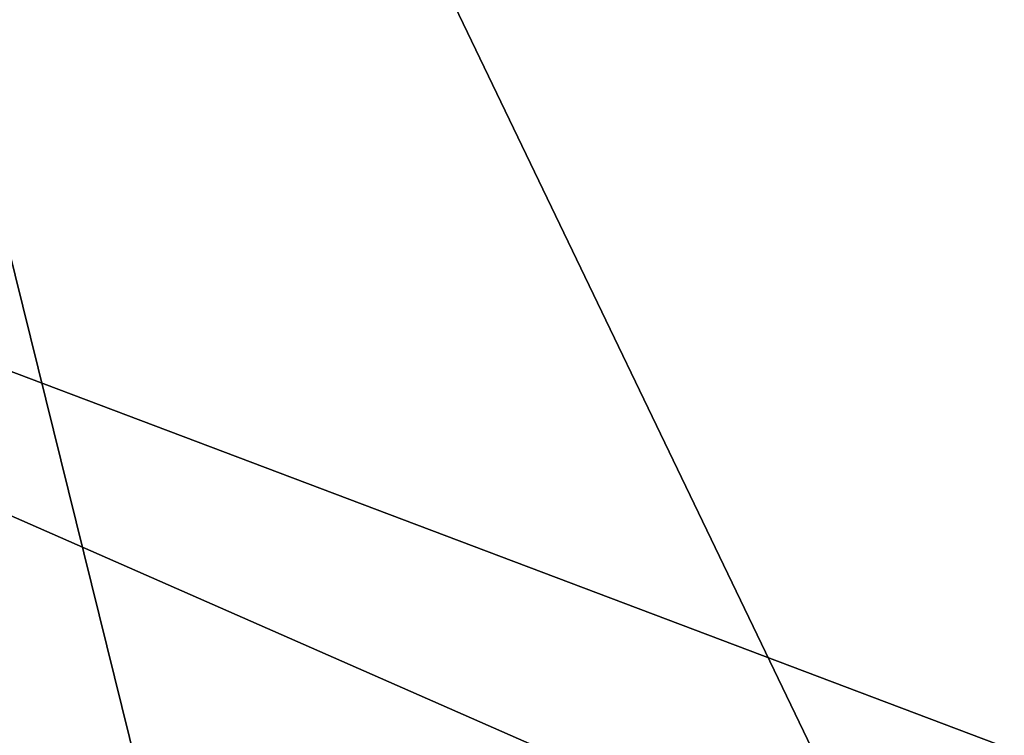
# Model space of a CAD drawing. Header units: millimetres. Extents: x -155 to 35, y -48 to 35.
# Tile 184 of 256: x -124.029 to -123.177, y -33.508 to -32.888. Entities that reach past the tile are written whole.
import ezdxf

# ---------------------------------------------------------------- set-up
doc = ezdxf.new("R2010")
doc.units = ezdxf.units.MM
doc.header["$LTSCALE"] = 65.185185
for name, color, linetype in [('1468', 7, 'CONTINUOUS'), ('1675', 7, 'CONTINUOUS'), ('2537', 7, 'CONTINUOUS'), ('2551', 7, 'CONTINUOUS'), ('64', 7, 'CONTINUOUS'), ('71', 7, 'CONTINUOUS')]:
    doc.layers.add(name, color=color, linetype=linetype)

msp = doc.modelspace()

# ---------------------------------------------------------------- linework, layer by layer
at = {"layer": '1468', "color": 7, "linetype": 'CONTINUOUS', "true_color": 0xe0f2ff}
for points in [[(-122.31758, -39.8, 252.13294), (-126.06758, -32.425, 249.40843), (-126.06761, -39.8, 249.40841), (-122.31758, -39.8, 252.13294)], [(-123.48371, -34.82161, 251.64182), (-123.1152, -34.39464, 251.82243), (-126.06758, -32.425, 249.40843), (-123.48371, -34.82161, 251.64182)], [(-123.1152, -34.39464, 251.82243), (-122.81443, -34.20972, 251.95191), (-126.06758, -32.425, 249.40843), (-123.1152, -34.39464, 251.82243)], [(-123.64232, -35.3859, 251.55618), (-123.48371, -34.82161, 251.64182), (-126.06758, -32.425, 249.40843), (-123.64232, -35.3859, 251.55618)], [(-123.48304, -35.95148, 251.64217), (-123.64232, -35.3859, 251.55618), (-126.06758, -32.425, 249.40843), (-123.48304, -35.95148, 251.64217)], [(-123.48304, -35.95148, 251.64217), (-126.06758, -32.425, 249.40843), (-122.31758, -39.8, 252.13294), (-123.48304, -35.95148, 251.64217)], [(-122.81443, -34.20972, 251.95191), (-122.42012, -34.02878, 252.0988), (-126.06758, -32.425, 249.40843), (-122.81443, -34.20972, 251.95191)], [(-122.42012, -34.02878, 252.0988), (-122.31764, -32.425, 252.13292), (-126.06758, -32.425, 249.40843), (-122.42012, -34.02878, 252.0988)]]:
    msp.add_3dface(points, dxfattribs=at)
at = {"layer": '1675', "color": 7, "linetype": 'CONTINUOUS', "true_color": 0xe0f2ff}
for points in [[(-126.06758, -32.425, 240.59156), (-123.02656, -33.575, 238.13779), (-126.06761, -39.8, 240.59159), (-126.06758, -32.425, 240.59156)], [(-123.02656, -33.575, 238.13779), (-126.06758, -32.425, 240.59156), (-122.31764, -32.425, 237.86708), (-123.02656, -33.575, 238.13779)]]:
    msp.add_3dface(points, dxfattribs=at)
at = {"layer": '2537', "linetype": 'CONTINUOUS'}
for points in [[(-120, -34.55), (-125.17232, -7.11909), (-127.69046, -33.68322), (-120, -34.55)], [(-120, -8.79968), (-125.17232, -7.11909), (-120, -34.55), (-120, -8.79968)]]:
    msp.add_3dface(points, dxfattribs=at)
at = {"layer": '2551', "linetype": 'CONTINUOUS'}
for points in [[(-127.69046, -33.68322, -7), (-134.99505, -31.12637, -7), (-112.30954, -33.68322, -7), (-127.69046, -33.68322, -7)], [(-112.30954, -33.68322, -7), (-134.99505, -31.12637, -7), (-120, -32.69999, -7), (-112.30954, -33.68322, -7)]]:
    msp.add_3dface(points, dxfattribs=at)
at = {"layer": '64', "color": 7, "linetype": 'CONTINUOUS', "true_color": 0xe0f2ff}
for points in [[(-125.29007, -30, 237.71885), (-120, -30, 236), (-125.29011, -45.79967, 237.71888), (-125.29007, -30, 237.71885)], [(-125.29011, -45.79967, 237.71888), (-120, -30, 236), (-120, -45.8, 236), (-125.29011, -45.79967, 237.71888)], [(-120, -30, 254), (-125.29007, -30, 252.28115), (-120, -45.8, 254), (-120, -30, 254)], [(-120, -45.8, 254), (-125.29007, -30, 252.28115), (-125.29007, -45.79967, 252.28115), (-120, -45.8, 254)]]:
    msp.add_3dface(points, dxfattribs=at)
at = {"layer": '71', "color": 7, "linetype": 'CONTINUOUS', "true_color": 0xf5e085}
for points in [[(-120, -31, 237.25), (-124.55516, -31, 238.73001), (-120, -40.4725, 237.25), (-120, -31, 237.25)], [(-120, -40.4725, 237.25), (-124.55516, -31, 238.73001), (-122.22406, -40.42657, 237.57598), (-120, -40.4725, 237.25)], [(-122.22406, -40.42657, 237.57598), (-124.55516, -31, 238.73001), (-124.25951, -40.37928, 238.5255), (-122.22406, -40.42657, 237.57598)], [(-124.55516, -31, 251.26999), (-120, -31, 252.75), (-124.40784, -40.06941, 251.37444), (-124.55516, -31, 251.26999)], [(-124.40784, -40.06941, 251.37444), (-120, -31, 252.75), (-122.3949, -40.02219, 252.37068), (-124.40784, -40.06941, 251.37444)]]:
    msp.add_3dface(points, dxfattribs=at)

doc.saveas('drawing.dxf')
